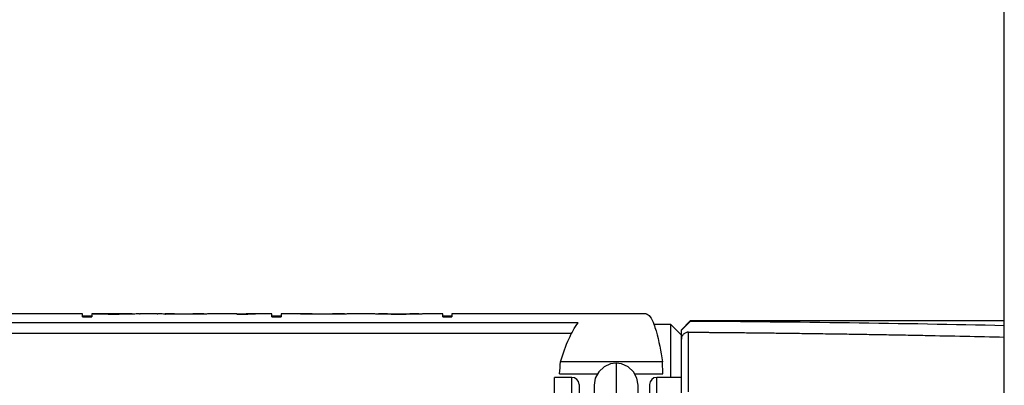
# Model space of a CAD drawing. Header units: millimetres. Extents: x 0 to 2550, y 0 to 1188.
# Tile 87 of 221: x 302.39 to 305.18, y 338.37 to 339.41. Entities that reach past the tile are written whole.
import ezdxf

# ---------------------------------------------------------------- set-up
doc = ezdxf.new("R2010")
doc.units = ezdxf.units.MM
doc.header["$LTSCALE"] = 46.255
for name, color, linetype in [('1613603_PBL13', 7, 'CONTINUOUS'), ('A2600102_ABL17', 7, 'CONTINUOUS'), ('E2030201_ABL12', 7, 'CONTINUOUS'), ('E2030301_ABL18', 7, 'CONTINUOUS'), ('FRONT_VIEW_VBL0', 7, 'CONTINUOUS'), ('M2000801_PBL16', 7, 'CONTINUOUS'), ('R2538000302_HARNESS_PBL19', 7, 'CONTINUOUS')]:
    doc.layers.add(name, color=color, linetype=linetype)

# ---------------------------------------------------------------- blocks, each defined once
blk = doc.blocks.new('1613603_PBL13', base_point=(301.6679, 337.5022))
at = {"layer": '1613603_PBL13', "color": 7}
for p, q in [((302.571, 338.5722), (302.2179, 338.5722)), ((302.571, 338.5643), (302.571, 338.5722)), ((302.5971, 338.5721), (302.5971, 338.5643)), ((302.6231, 338.5713), (302.6231, 338.5721)), ((302.644, 338.571), (302.644, 338.572)), ((302.6752, 338.572), (302.644, 338.572)), ((302.644, 338.571), (302.6752, 338.571)), ((302.6752, 338.571), (302.6752, 338.572)), ((302.696, 338.5713), (302.696, 338.5721)), ((302.7065, 338.5722), (302.7045, 338.5722)), ((302.7325, 338.5722), (302.7344, 338.5722)), ((302.7827, 338.5722), (302.7344, 338.5722)), ((302.7827, 338.5722), (302.7846, 338.5722)), ((302.8074, 338.5722), (302.8054, 338.5722)), ((302.8054, 338.5717), (302.8064, 338.5717)), ((302.8315, 338.5712), (302.8315, 338.572)), ((302.8627, 338.571), (302.8627, 338.5718)), ((302.8835, 338.5712), (302.8835, 338.572)), ((302.894, 338.5713), (302.894, 338.5721)), ((302.9107, 338.5722), (302.9096, 338.5722)), ((303.0085, 338.5722), (302.9394, 338.5722)), ((303.0085, 338.571), (303.0398, 338.571)), ((303.0658, 338.572), (303.0501, 338.5722)), ((303.1075, 338.5722), (303.0824, 338.5722)), ((303.1075, 338.5643), (303.1075, 338.5722)), ((303.1335, 338.5722), (303.1335, 338.5643)), ((303.2012, 338.5722), (303.1335, 338.5722)), ((303.2022, 338.5722), (303.2012, 338.5722)), ((303.2221, 338.5712), (303.2221, 338.572)), ((303.2585, 338.571), (303.2585, 338.5718)), ((303.2794, 338.5712), (303.2794, 338.572)), ((303.2898, 338.5713), (303.2898, 338.5721)), ((303.3066, 338.5722), (303.3054, 338.5722)), ((303.3897, 338.5722), (303.3352, 338.5722)), ((303.4167, 338.5722), (303.4148, 338.5722)), ((303.4252, 338.5713), (303.4252, 338.5721)), ((303.4356, 338.5712), (303.4356, 338.572)), ((303.446, 338.571), (303.4877, 338.571)), ((303.4565, 338.571), (303.4565, 338.5718)), ((303.4773, 338.5718), (303.4565, 338.5718)), ((303.4773, 338.571), (303.4773, 338.5718)), ((303.4981, 338.5712), (303.4981, 338.572)), ((303.5085, 338.5713), (303.5085, 338.5721)), ((303.519, 338.5722), (303.517, 338.5722)), ((303.5919, 338.5722), (303.544, 338.5722)), ((303.5919, 338.5643), (303.5919, 338.5722)), ((303.6179, 338.5722), (303.6179, 338.5643)), ((304.1679, 338.5722), (303.6179, 338.5722)), ((303.9752, 338.547), (302.2179, 338.547)), ((302.5971, 338.5655), (302.571, 338.5655)), ((302.571, 338.5643), (302.5971, 338.5643)), ((303.1335, 338.5655), (303.1075, 338.5655)), ((303.1075, 338.5643), (303.1335, 338.5643)), ((303.6179, 338.5655), (303.5919, 338.5655)), ((303.5919, 338.5643), (303.6179, 338.5643)), ((304.2379, 338.5422), (304.1897, 338.5422)), ((304.2379, 338.3922), (304.2379, 338.5422)), ((304.2679, 338.5122), (304.2379, 338.5422)), ((302.2379, 338.5177), (303.9571, 338.5177)), ((304.2141, 338.4367), (303.9253, 338.4367)), ((304.2154, 338.4022), (304.2141, 338.4367)), ((303.9228, 338.4022), (304.0304, 338.4022)), ((304.1354, 338.4022), (304.2154, 338.4022))]:
    blk.add_line(p, q, dxfattribs=at)
blk.add_arc((294.144, 339.1485), 9.8072, 355.63586, 355.83787, dxfattribs=at)
for centre, major_axis, ratio, start_param, end_param in [((302.6025, 337.4972), (0, 1.075), 0.652783, 6.27606, 6.290904), ((302.5881, 337.4972), (0, 1.075), 0.489587, -0.026921, -0.017022), ((302.574, 337.4972), (0, 1.075), 0.979163, -0.036822, -0.026921), ((302.5962, 337.4972), (1.5789, 0), 0.680854, 7.83696, 7.846856), ((302.5352, 337.4972), (2.1052, 0), 0.510637, 1.529023, 1.533975), ((302.5515, 337.4972), (4.2104, 0), 0.255319, 7.832011, 7.83696), ((302.4473, 337.4972), (4.2104, 0), 0.255319, 1.52407, 1.529023), ((302.7215, 337.4972), (2.1052, 0), 0.510639, 7.866055, 7.875953), ((302.8719, 337.4972), (4.2104, 0), 0.255319, 1.61257, 1.617523), ((302.7045, 337.4972), (0, 1.075), 0.652779, 6.283185, 6.295259), ((302.762, 337.4972), (1.5789, 0), 0.680851, 1.602667, 1.61257), ((302.7055, 337.4972), (0, 1.075), 0.326388, -0.017616, -0.002771), ((302.7452, 337.4972), (0, 1.075), 0.979167, 0.017022, 0.031871), ((302.7362, 337.4972), (0, 1.075), 0.489582, 0.007125, 0.017022), ((302.779, 337.4972), (0, 1.075), 0.734375, -0.026921, -0.007125), ((302.753, 337.4972), (1.7543, 0), 0.612767, 1.540905, 1.543876), ((302.753, 337.4972), (1.7543, 0), 0.612767, 1.529023, 1.54034), ((302.8074, 337.4972), (0, 1.075), 0.652779, -0.012074, 0), ((302.7968, 337.4972), (1.5789, 0), 0.680851, 7.832011, 7.841908), ((302.5625, 337.4972), (6.3156, 0), 0.170213, 1.52407, 1.529023), ((302.6927, 337.4972), (6.3156, 0), 0.170213, 7.827061, 7.832011), ((303.1525, 337.4972), (6.3156, 0), 0.170213, 1.61257, 1.617523), ((302.976, 337.4972), (4.2104, 0), 0.255319, 7.875953, 7.880902), ((302.9298, 337.4972), (2.1052, 0), 0.510637, 7.871004, 7.875953), ((303.0206, 337.4972), (3.1578, 0), 0.340425, 1.607618, 1.61257), ((302.9119, 337.4972), (0, 1.075), 0.979167, 6.285362, 6.300207), ((302.9625, 337.4972), (1.5789, 0), 0.680851, 1.597717, 1.607618), ((302.9107, 337.4972), (0, 1.075), 0.489582, 6.275466, 6.283185), ((302.9483, 337.4972), (0, 1.075), 0.979169, 0.017022, 0.026921), ((302.9394, 337.4972), (0, 1.075), 0.489584, 0, 0.017022), ((303.0501, 337.4972), (0, 1.075), 0.828526, 6.283185, 6.329912), ((303.0824, 337.4972), (0, 1.075), 0.848611, 6.283185, 6.329912), ((303.1759, 337.4972), (0, 1.075), 0.244792, -0.017022, 0), ((303.1625, 337.4972), (0, 1.075), 0.979167, -0.031871, -0.017022), ((303.129, 337.4972), (2.1052, 0), 0.510638, 1.529023, 1.538926), ((303.2022, 337.4972), (0, 1.075), 0.326388, -0.012074, 0), ((303.1874, 337.4972), (1.5789, 0), 0.680851, 7.832011, 7.841908), ((302.9092, 337.4972), (7.3682, 0), 0.145897, 1.52407, 1.529023), ((303.0602, 337.4972), (7.3682, 0), 0.145897, 7.827061, 7.832011), ((303.5483, 337.4972), (6.3156, 0), 0.170213, 1.61257, 1.617523), ((303.3719, 337.4972), (4.2104, 0), 0.255319, 7.875953, 7.880902), ((303.3256, 337.4972), (2.1052, 0), 0.510639, 7.871004, 7.875953), ((303.4165, 337.4972), (3.1578, 0), 0.340425, 1.607618, 1.61257), ((303.3077, 337.4972), (0, 1.075), 0.979167, 6.285362, 6.300207), ((303.3583, 337.4972), (1.5789, 0), 0.680851, 1.597717, 1.607618), ((303.3066, 337.4972), (0, 1.075), 0.489584, 6.275466, 6.283185), ((303.3086, 337.4972), (0, 1.075), 0.244791, -0.027515, -0.007719), ((303.3442, 337.4972), (0, 1.075), 0.979169, 0.017022, 0.026921), ((303.3352, 337.4972), (0, 1.075), 0.489583, 0, 0.017022), ((303.3897, 337.4972), (0, 1.075), 0.32639, -0.012074, 0), ((303.3855, 337.4972), (0, 1.075), 0.652777, -0.026921, -0.012074), ((303.376, 337.4972), (0, 1.075), 0.979167, -0.036822, -0.026921), ((303.4155, 337.4972), (0, 1.075), 0.244791, 6.285956, 6.30575), ((303.3373, 337.4972), (2.1052, 0), 0.510638, 1.529023, 1.533975), ((303.4167, 337.4972), (0, 1.075), 0.652778, 6.271112, 6.283185), ((303.4125, 337.4972), (0, 1.075), 0.979166, -0.021971, -0.012074), ((303.2494, 337.4972), (4.2104, 0), 0.255319, 1.52407, 1.529023), ((303.3431, 337.4972), (4.2104, 0), 0.255319, 7.827061, 7.832011), ((303.5906, 337.4972), (4.2104, 0), 0.255319, 7.875953, 7.880902), ((303.6844, 337.4972), (4.2104, 0), 0.255319, 1.61257, 1.617523), ((303.5212, 337.4972), (0, 1.075), 0.979167, 6.295259, 6.305156), ((303.517, 337.4972), (0, 1.075), 0.652778, 6.283185, 6.295259), ((303.5965, 337.4972), (2.1052, 0), 0.510638, 1.607618, 1.61257), ((303.5182, 337.4972), (0, 1.075), 0.244792, 6.26062, 6.280414), ((303.5577, 337.4972), (0, 1.075), 0.979167, 0.026921, 0.036822), ((303.5483, 337.4972), (0, 1.075), 0.652778, 0.012074, 0.026921), ((303.544, 337.4972), (0, 1.075), 0.326389, 0, 0.012074)]:
    blk.add_ellipse(centre, major_axis=major_axis, ratio=ratio, start_param=start_param, end_param=end_param, dxfattribs=at)
for points, knots in [([(304.1679, 338.5722), (304.1723, 338.5722), (304.1828, 338.5622), (304.1869, 338.551), (304.1898, 338.5434)], [0, 0, 0, 0, 0.352795, 1, 1, 1, 1]), ([(303.9253, 338.4367), (303.9322, 338.459), (303.9457, 338.4972), (303.9647, 338.5335), (303.9752, 338.547)], [0, 0, 0, 0, 0.577027, 1, 1, 1, 1]), ([(304.1898, 338.5434), (304.1922, 338.537), (304.203, 338.5021), (304.2094, 338.466), (304.2141, 338.4367)], [0, 0, 0, 0, 0.187024, 1, 1, 1, 1])]:
    blk.add_open_spline(points, degree=3, knots=knots, dxfattribs=at)
blk = doc.blocks.new('E2030201_ABL12', base_point=(301.6679, 337.5022))
at = {"layer": '1613603_PBL13'}
blk.add_blockref('1613603_PBL13', (301.6679, 337.5022), dxfattribs=at)
blk = doc.blocks.new('M2000801_PBL16', base_point=(321.534, 338.9987))
at = {"layer": 'M2000801_PBL16', "color": 7}
blk.add_line((305.1829, 335.4987), (305.1829, 340.4987), dxfattribs=at)
blk = doc.blocks.new('R2538000302_HARNESS_PBL19', base_point=(304.0354, 337.5122))
at = {"layer": 'R2538000302_HARNESS_PBL19', "color": 7}
for p, q in [((304.2929, 338.5522), (304.2679, 338.5272)), ((304.2929, 338.551), (304.2679, 338.5257)), ((304.2929, 338.551), (304.2929, 338.5522)), ((305.1829, 338.5522), (304.2929, 338.5522)), ((304.2679, 338.0683), (304.2679, 338.5272)), ((303.9079, 336.6022), (303.9079, 338.3922)), ((303.9579, 338.3922), (303.9079, 338.3922)), ((303.9779, 338.3722), (303.9779, 336.6222)), ((304.1779, 338.3722), (304.1779, 336.6222)), ((304.2679, 338.3922), (304.1979, 338.3922)), ((304.0204, 338.3697), (304.0204, 336.6247)), ((304.1454, 336.6247), (304.1454, 338.3697))]:
    blk.add_line(p, q, dxfattribs=at)
at = {"layer": 'R2538000302_HARNESS_PBL19', "color": 2}
for p, q in [((304.2879, 338.3513), (304.2879, 338.5204)), ((304.0829, 338.4322), (304.0829, 336.5622)), ((303.9579, 336.6022), (303.9579, 338.3922)), ((304.1979, 336.6022), (304.1979, 338.3922))]:
    blk.add_line(p, q, dxfattribs=at)
at = {"layer": 'R2538000302_HARNESS_PBL19', "color": 7}
for points in [[(304.0829, 338.4322), (304.0675, 338.4303), (304.0487, 338.422), (304.0336, 338.408), (304.0238, 338.39), (304.0204, 338.3697)], [(304.1454, 338.3697), (304.142, 338.3901), (304.1321, 338.4083), (304.1168, 338.4223), (304.0978, 338.4304), (304.0829, 338.4322)], [(303.9779, 338.3722), (303.9763, 338.38), (303.9719, 338.3865), (303.9652, 338.3908), (303.9579, 338.3922)], [(304.1979, 338.3922), (304.1902, 338.3907), (304.1838, 338.3863), (304.1794, 338.3799), (304.1779, 338.3722)]]:
    blk.add_lwpolyline(points, dxfattribs=at)
blk.add_ellipse((300.8745, 337.4972), major_axis=(8.8474, 0.3654), ratio=0.111863, start_param=1.057564, end_param=1.169484, dxfattribs=at)
for points, knots in [([(304.2879, 338.5204), (304.2866, 338.5204), (304.2839, 338.5202), (304.28, 338.5189), (304.2764, 338.517), (304.2739, 338.5148), (304.2722, 338.5127), (304.2707, 338.5106), (304.2692, 338.5077), (304.2681, 338.5039), (304.2679, 338.5013), (304.2679, 338.5001)], [0, 0, 0, 0, 0.127194, 0.254915, 0.382364, 0.508921, 0.571708, 0.634045, 0.757541, 0.879335, 1, 1, 1, 1]), ([(304.2879, 338.5204), (304.2876, 338.5204), (304.2872, 338.5204), (304.2865, 338.5204), (304.2859, 338.5204), (304.2855, 338.5204), (304.2852, 338.5205), (304.2851, 338.5205), (304.2849, 338.5205), (304.285, 338.5205), (304.2852, 338.5205), (304.2854, 338.5205), (304.2858, 338.5205), (304.2862, 338.5205), (304.2868, 338.5205), (304.2874, 338.5204), (304.2881, 338.5204), (304.2892, 338.5204), (304.2908, 338.5204), (304.2929, 338.5204), (304.2953, 338.5204), (304.3009, 338.5203), (304.3101, 338.5203), (304.3227, 338.5201), (304.3353, 338.52), (304.3473, 338.5199), (304.3586, 338.5198), (304.3693, 338.5197), (304.3794, 338.5196), (304.3889, 338.5195), (304.4055, 338.5194), (304.4342, 338.5191), (304.4664, 338.5188), (304.4948, 338.5185), (304.5151, 338.5182), (304.5372, 338.518), (304.5712, 338.5175), (304.618, 338.5169), (304.6765, 338.5161), (304.7354, 338.5153), (304.7928, 338.5143), (304.8485, 338.5134), (304.9036, 338.5124), (304.9776, 338.5109), (305.0708, 338.509), (305.1456, 338.5073), (305.1829, 338.5064)], [0, 0, 0, 0, 0.000895, 0.001642, 0.002246, 0.002711, 0.003041, 0.003239, 0.00331, 0.003362, 0.003532, 0.003817, 0.004213, 0.004715, 0.00532, 0.006023, 0.00682, 0.007707, 0.009736, 0.012075, 0.014693, 0.017556, 0.030808, 0.045362, 0.059463, 0.07278, 0.08535, 0.097209, 0.108394, 0.118941, 0.128886, 0.16339, 0.214659, 0.236106, 0.257881, 0.2822, 0.309628, 0.371334, 0.437918, 0.504302, 0.567659, 0.629008, 0.689741, 0.751089, 0.875535, 1, 1, 1, 1])]:
    blk.add_open_spline(points, degree=3, knots=knots, dxfattribs=at)
blk = doc.blocks.new('E2030301_ABL18', base_point=(304.0354, 337.5122))
at = {"layer": 'R2538000302_HARNESS_PBL19'}
blk.add_blockref('R2538000302_HARNESS_PBL19', (304.0354, 337.5122), dxfattribs=at)
blk = doc.blocks.new('A2600102_ABL17', base_point=(304.2879, 336.4822))
at = {"layer": 'E2030301_ABL18'}
blk.add_blockref('E2030301_ABL18', (304.0354, 337.5122), dxfattribs=at)
blk = doc.blocks.new('FRONT_VIEW_VBL0', base_point=(316.0372, 288.6387))
at = {"layer": 'A2600102_ABL17'}
blk.add_blockref('A2600102_ABL17', (304.2879, 336.4822), dxfattribs=at)
at = {"layer": 'E2030201_ABL12'}
blk.add_blockref('E2030201_ABL12', (301.6679, 337.5022), dxfattribs=at)
at = {"layer": 'M2000801_PBL16'}
blk.add_blockref('M2000801_PBL16', (321.534, 338.9987), dxfattribs=at)

msp = doc.modelspace()

# ---------------------------------------------------------------- block references
at = {"layer": 'FRONT_VIEW_VBL0'}
msp.add_blockref('FRONT_VIEW_VBL0', (316.0372, 288.6387), dxfattribs=at)

doc.saveas('drawing.dxf')
